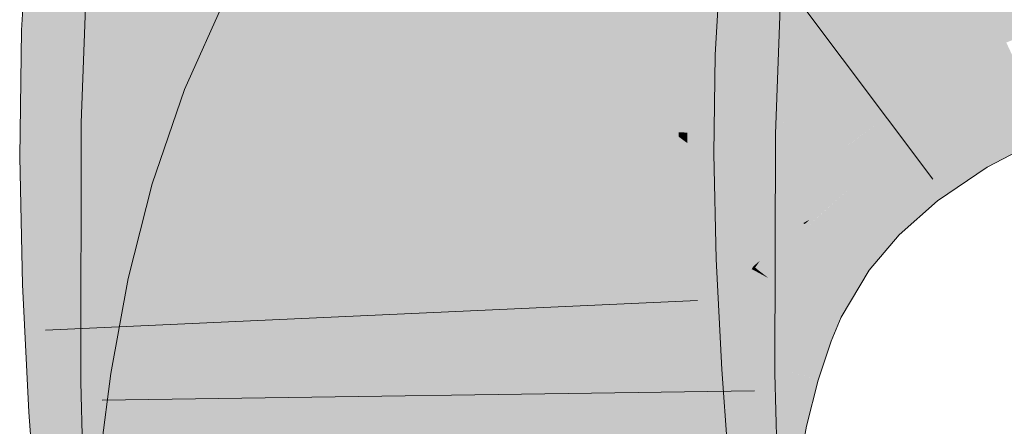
# Model space of a CAD drawing. Extents: x -620 to 300, y 62 to 1112.
# Tile 176 of 256: x 192.355 to 192.71, y 742.325 to 742.472. Entities that reach past the tile are written whole.
import ezdxf

# ---------------------------------------------------------------- set-up
doc = ezdxf.new("R2010")
doc.units = 0
doc.layers.get('0').update_dxf_attribs({"lineweight": 13})
doc.layers.add('E_Leerrohr 25-A06G9S0I8I', color=7, linetype='Continuous', lineweight=9, true_color=0xff8000)
doc.layers.add('E_Leerrohr 25-Shading', color=7, linetype='Continuous', lineweight=9, true_color=0xff8000)

# ---------------------------------------------------------------- blocks, each defined once
blk = doc.blocks.new('Shading-A06G9RJD8I', base_point=(167.93033, 740.8833))
at = {"layer": 'E_Leerrohr 25-Shading', "color": 43, "true_color": 0xd7ab7f}
for points in [[(192.38011, 742.51178), (192.35852, 742.51361), (192.37564, 742.46741), (192.35583, 742.46814)], [(192.39243, 742.4668), (192.39499, 742.5105), (192.37564, 742.46741), (192.38011, 742.51178)], [(192.37738, 742.43475), (192.40619, 742.4776), (192.37976, 742.49817), (192.40501, 742.49677)], [(192.48117, 742.49536), (192.43085, 742.48309), (192.45271, 742.47137)], [(192.46309, 742.46576), (192.48117, 742.49536), (192.45271, 742.47137)], [(192.57263, 742.4953), (192.57112, 742.49542), (192.56981, 742.46045), (192.56909, 742.46045)], [(192.57103, 742.46039), (192.57416, 742.49518), (192.56981, 742.46045), (192.57263, 742.4953)], [(192.57103, 742.46039), (192.57947, 742.46008), (192.57416, 742.49518), (192.58289, 742.49445)], [(192.57947, 742.46008), (192.60567, 742.45917), (192.58289, 742.49445), (192.6076, 742.49231)], [(192.41245, 742.4342), (192.41617, 742.49243), (192.40884, 742.43427), (192.40619, 742.4776)], [(192.41399, 742.43414), (192.41617, 742.49243), (192.41245, 742.4342)], [(192.45271, 742.47137), (192.43085, 742.48309), (192.42812, 742.44147), (192.41447, 742.44678)], [(192.59247, 742.43127), (192.59547, 742.48615), (192.59096, 742.43707), (192.59348, 742.48627)], [(192.59348, 742.48627), (192.5928, 742.48627), (192.59096, 742.43707)], [(192.59764, 742.48602), (192.59547, 742.48615), (192.59531, 742.43127), (192.59247, 742.43127)], [(192.59869, 742.48596), (192.59764, 742.48602), (192.59563, 742.43121), (192.59531, 742.43127)], [(192.59563, 742.43121), (192.59657, 742.43121), (192.59869, 742.48596), (192.60013, 742.48584)], [(192.60013, 742.48584), (192.59657, 742.43121), (192.6199, 742.48474), (192.61644, 742.43091)], [(192.61644, 742.43091), (192.62735, 742.43073), (192.6199, 742.48474), (192.62936, 742.48425)], [(192.40579, 742.47699), (192.37738, 742.43475), (192.40747, 742.43427)], [(192.40884, 742.43427), (192.40619, 742.4776), (192.40747, 742.43427), (192.40579, 742.47699)], [(192.44859, 742.43347), (192.46309, 742.46576), (192.42812, 742.44147), (192.45271, 742.47137)], [(192.37564, 742.46741), (192.35583, 742.46814), (192.37457, 742.42249), (192.35519, 742.42236)], [(192.3918, 742.42255), (192.39243, 742.4668), (192.37457, 742.42249), (192.37564, 742.46741)], [(192.71075, 742.46301), (192.71046, 742.46362), (192.6848, 742.4502)], [(192.68517, 742.44958), (192.71136, 742.46173), (192.6848, 742.4502), (192.71075, 742.46301)], [(192.68591, 742.4483), (192.71231, 742.45966), (192.68517, 742.44958), (192.71136, 742.46173)], [(192.56981, 742.46045), (192.56909, 742.46045), (192.5688, 742.42334), (192.56857, 742.42334)], [(192.5697, 742.42334), (192.57103, 742.46039), (192.5688, 742.42334), (192.56981, 742.46045)], [(192.5697, 742.42334), (192.57861, 742.4234), (192.57103, 742.46039), (192.57947, 742.46008)], [(192.57861, 742.4234), (192.60519, 742.42352), (192.57947, 742.46008), (192.60567, 742.45917)], [(192.6866, 742.4472), (192.71271, 742.4588), (192.68591, 742.4483), (192.71231, 742.45966)], [(192.687, 742.44647), (192.71352, 742.45709), (192.6866, 742.4472), (192.71271, 742.4588)], [(192.69472, 742.43365), (192.72047, 742.44208), (192.687, 742.44647), (192.71352, 742.45709)], [(192.68517, 742.44958), (192.6848, 742.4502), (192.66325, 742.43555)], [(192.6637, 742.435), (192.68591, 742.4483), (192.66325, 742.43555), (192.68517, 742.44958)], [(192.66414, 742.43445), (192.6866, 742.4472), (192.6637, 742.435), (192.68591, 742.4483)], [(192.42812, 742.44147), (192.41447, 742.44678), (192.40964, 742.41077), (192.40294, 742.41272)], [(192.66455, 742.4339), (192.687, 742.44647), (192.66414, 742.43445), (192.6866, 742.4472)], [(192.67274, 742.4234), (192.69472, 742.43365), (192.66455, 742.4339), (192.687, 742.44647)], [(192.43805, 742.4024), (192.44859, 742.43347), (192.40964, 742.41077), (192.42812, 742.44147)], [(192.72047, 742.44208), (192.69472, 742.43365), (192.72166, 742.43958), (192.69618, 742.43121)], [(192.59247, 742.43127), (192.59096, 742.43707), (192.59074, 742.43134)], [(192.69618, 742.43121), (192.69658, 742.43054), (192.72166, 742.43958), (192.72202, 742.43884)], [(192.72202, 742.43884), (192.69658, 742.43054), (192.70778, 742.42096), (192.7025, 742.42065)], [(192.72202, 742.43884), (192.70778, 742.42096), (192.72591, 742.43048)], [(192.41211, 742.3418), (192.37738, 742.43475), (192.37718, 742.34131)], [(192.40974, 742.39423), (192.40721, 742.43427), (192.41151, 742.34332), (192.37738, 742.43475)], [(192.40747, 742.43427), (192.40721, 742.43427), (192.41223, 742.37549), (192.41216, 742.35614)], [(192.41223, 742.37549), (192.41232, 742.40045), (192.40747, 742.43427), (192.40884, 742.43427)], [(192.41232, 742.40045), (192.41245, 742.4342), (192.40884, 742.43427)], [(192.41379, 742.3418), (192.41399, 742.43414), (192.41211, 742.3418), (192.41245, 742.4342)], [(192.64609, 742.41943), (192.66455, 742.4339), (192.6521, 742.42566), (192.66414, 742.43445)], [(192.65433, 742.41138), (192.67274, 742.4234), (192.64609, 742.41943), (192.66455, 742.4339)], [(192.6521, 742.42566), (192.65533, 742.42804), (192.66325, 742.43555), (192.6637, 742.435)], [(192.65533, 742.42804), (192.66414, 742.43445), (192.6637, 742.435)], [(192.69472, 742.43365), (192.67274, 742.4234), (192.69618, 742.43121), (192.67451, 742.42108)], [(192.59247, 742.43127), (192.59074, 742.43134), (192.59143, 742.34406), (192.59055, 742.34399)], [(192.59558, 742.42743), (192.59245, 742.42975), (192.59537, 742.41119), (192.59225, 742.41333)], [(192.59563, 742.43121), (192.59247, 742.43127), (192.59558, 742.42743), (192.59245, 742.42975)], [(192.59563, 742.43121), (192.59558, 742.42743), (192.59657, 742.43121), (192.59648, 742.42676)], [(192.61644, 742.43091), (192.59657, 742.43121), (192.61627, 742.38525), (192.59583, 742.39764)], [(192.61612, 742.34436), (192.62717, 742.34448), (192.61644, 742.43091), (192.62735, 742.43073)], [(192.67451, 742.42108), (192.67496, 742.42053), (192.69618, 742.43121), (192.69658, 742.43054)], [(192.69658, 742.43054), (192.67496, 742.42053), (192.7025, 742.42065), (192.67824, 742.41632)], [(192.59558, 742.42743), (192.5945, 742.34406), (192.59648, 742.42676), (192.59464, 742.34406)], [(192.39279, 742.37787), (192.3918, 742.42255), (192.37628, 742.37726), (192.37457, 742.42249)], [(192.5697, 742.42334), (192.56857, 742.42334), (192.56998, 742.38434), (192.56944, 742.38428)], [(192.56998, 742.38434), (192.58008, 742.3847), (192.5697, 742.42334), (192.57861, 742.4234)], [(192.58008, 742.3847), (192.60603, 742.38562), (192.57861, 742.4234), (192.60519, 742.42352)], [(192.64609, 742.41943), (192.6521, 742.42566), (192.6456, 742.41986)], [(192.67274, 742.4234), (192.65433, 742.41138), (192.67451, 742.42108), (192.65643, 742.40936)], [(192.37457, 742.42249), (192.35519, 742.42236), (192.37628, 742.37726), (192.3562, 742.37653)], [(192.63132, 742.40295), (192.64461, 742.40259), (192.64609, 742.41943), (192.65433, 742.41138)], [(192.63132, 742.40295), (192.64609, 742.41943), (192.63187, 742.40363)], [(192.64609, 742.41943), (192.6456, 742.41986), (192.63187, 742.40363)], [(192.65643, 742.40936), (192.65691, 742.40887), (192.67451, 742.42108), (192.67496, 742.42053)], [(192.67496, 742.42053), (192.65793, 742.40955), (192.67824, 742.41632)], [(192.67824, 742.41632), (192.68575, 742.40668), (192.7025, 742.42065), (192.70363, 742.41876)], [(192.7025, 742.42065), (192.70363, 742.41876), (192.70778, 742.42096)], [(192.65793, 742.40955), (192.68575, 742.40668), (192.67824, 742.41632)], [(192.40964, 742.41077), (192.40294, 742.41272), (192.39528, 742.37836), (192.39427, 742.3786)], [(192.59225, 742.41333), (192.59143, 742.34406), (192.59537, 742.41119), (192.5945, 742.34406)], [(192.43004, 742.37085), (192.43805, 742.4024), (192.39528, 742.37836), (192.40964, 742.41077)], [(192.65433, 742.41138), (192.63901, 742.39746), (192.65643, 742.40936), (192.64143, 742.39569)], [(192.64143, 742.39569), (192.64188, 742.39539), (192.65643, 742.40936), (192.65691, 742.40887)], [(192.64188, 742.39539), (192.66107, 742.38165), (192.65691, 742.40887), (192.67183, 742.39435)], [(192.65793, 742.40955), (192.65691, 742.40887), (192.68575, 742.40668), (192.67183, 742.39435)], [(192.63737, 742.39862), (192.63132, 742.40295), (192.6194, 742.38306)], [(192.64461, 742.40259), (192.63132, 742.40295), (192.63737, 742.39862)], [(192.63791, 742.39825), (192.63901, 742.39746), (192.63971, 742.3999), (192.64461, 742.40259)], [(192.63737, 742.39862), (192.62686, 742.38953), (192.62361, 742.37976), (192.62122, 742.38159)], [(192.63737, 742.39862), (192.62361, 742.37976), (192.63768, 742.39838)], [(192.62361, 742.37976), (192.62483, 742.37878), (192.63768, 742.39838), (192.63901, 742.39746)], [(192.63737, 742.39862), (192.63791, 742.39825), (192.63971, 742.3999)], [(192.41216, 742.35614), (192.40974, 742.39423), (192.41211, 742.3418), (192.41151, 742.34332)], [(192.59583, 742.39764), (192.59464, 742.34406), (192.61627, 742.38525), (192.61612, 742.34436)], [(192.63901, 742.39746), (192.62483, 742.37878), (192.64143, 742.39569), (192.62749, 742.37738)], [(192.62749, 742.37738), (192.62785, 742.37714), (192.64143, 742.39569), (192.64188, 742.39539)], [(192.62785, 742.37714), (192.65103, 742.36469), (192.64188, 742.39539), (192.66107, 742.38165)], [(192.62122, 742.38159), (192.62686, 742.38953), (192.62003, 742.38257), (192.62175, 742.38507)], [(192.58008, 742.3847), (192.56944, 742.38428), (192.58357, 742.34442), (192.57152, 742.34369)], [(192.60805, 742.34589), (192.60603, 742.38562), (192.58357, 742.34442), (192.58008, 742.3847)], [(192.62175, 742.38507), (192.6194, 742.38306), (192.62003, 742.38257)], [(192.61943, 742.38171), (192.61879, 742.38202), (192.6136, 742.36926), (192.61333, 742.36932)], [(192.6147, 742.36884), (192.62076, 742.38098), (192.6136, 742.36926), (192.61943, 742.38171)], [(192.61722, 742.36786), (192.62344, 742.37952), (192.6147, 742.36884), (192.62076, 742.38098)], [(192.62003, 742.38257), (192.6194, 742.38306), (192.61943, 742.38171), (192.61879, 742.38202)], [(192.62122, 742.38159), (192.62003, 742.38257), (192.62076, 742.38098), (192.61943, 742.38171)], [(192.62076, 742.38098), (192.62344, 742.37952), (192.62122, 742.38159), (192.62361, 742.37976)], [(192.37628, 742.37726), (192.3562, 742.37653), (192.38019, 742.33191), (192.35852, 742.33057)], [(192.39507, 742.33282), (192.39279, 742.37787), (192.38019, 742.33191), (192.37628, 742.37726)], [(192.39528, 742.37836), (192.39427, 742.3786), (192.39278, 742.37054)], [(192.42416, 742.33887), (192.43004, 742.37085), (192.39278, 742.37054), (192.39528, 742.37836)], [(192.61867, 742.36725), (192.62483, 742.37878), (192.61722, 742.36786), (192.62344, 742.37952)], [(192.61867, 742.36725), (192.6218, 742.36603), (192.62483, 742.37878), (192.62785, 742.37714)], [(192.6218, 742.36603), (192.64745, 742.35608), (192.62785, 742.37714), (192.65103, 742.36469)], [(192.62344, 742.37952), (192.62483, 742.37878), (192.62361, 742.37976)], [(192.42416, 742.33887), (192.39278, 742.37054), (192.38799, 742.34448)], [(192.6147, 742.36884), (192.61333, 742.36932), (192.60834, 742.35223), (192.60762, 742.35242)], [(192.61043, 742.35162), (192.61722, 742.36786), (192.60834, 742.35223), (192.6147, 742.36884)], [(192.61043, 742.35162), (192.61098, 742.35144), (192.61722, 742.36786), (192.61766, 742.36768)], [(192.61098, 742.35144), (192.61188, 742.3512), (192.61766, 742.36768), (192.61867, 742.36725)], [(192.61188, 742.3512), (192.61497, 742.35028), (192.61867, 742.36725), (192.6218, 742.36603)], [(192.61497, 742.35028), (192.64275, 742.3421), (192.6218, 742.36603), (192.64745, 742.35608)], [(192.60834, 742.35223), (192.60762, 742.35242), (192.60301, 742.33319), (192.60277, 742.33325)], [(192.60455, 742.33282), (192.61043, 742.35162), (192.60301, 742.33319), (192.60834, 742.35223)], [(192.60455, 742.33282), (192.60545, 742.33264), (192.61043, 742.35162), (192.61137, 742.35132)], [(192.60545, 742.33264), (192.60599, 742.33252), (192.61137, 742.35132), (192.61188, 742.3512)], [(192.60599, 742.33252), (192.60896, 742.33191), (192.61188, 742.3512), (192.61497, 742.35028)], [(192.61497, 742.35028), (192.60896, 742.33191), (192.64272, 742.3421), (192.63567, 742.32605)], [(192.60805, 742.34589), (192.57152, 742.34369), (192.61093, 742.30585), (192.57448, 742.30255)], [(192.41634, 742.24817), (192.41617, 742.25415), (192.37718, 742.34131), (192.41211, 742.3418)], [(192.41275, 742.25671), (192.37718, 742.34131), (192.37946, 742.25751)], [(192.42416, 742.33887), (192.38799, 742.34448), (192.42009, 742.30664), (192.38367, 742.31036)], [(192.41617, 742.25415), (192.41379, 742.3418), (192.41211, 742.3418)], [(192.5927, 742.29053), (192.59143, 742.34406), (192.59201, 742.29059), (192.59055, 742.34399)], [(192.59352, 742.25519), (192.59581, 742.25525), (192.59143, 742.34406), (192.59464, 742.34406)], [(192.59464, 742.34406), (192.59581, 742.25525), (192.61612, 742.34436), (192.62021, 742.25623)], [(192.61612, 742.34436), (192.61876, 742.28766), (192.62717, 742.34448), (192.62874, 742.28656)], [(192.63567, 742.32605), (192.63855, 742.32544), (192.64272, 742.3421), (192.64275, 742.3421)], [(192.38019, 742.33191), (192.35852, 742.33057), (192.38596, 742.28552), (192.36195, 742.28333)], [(192.39842, 742.28662), (192.39507, 742.33282), (192.38596, 742.28552), (192.38019, 742.33191)], [(192.60455, 742.33282), (192.60277, 742.33325), (192.59976, 742.31177), (192.59888, 742.31189)], [(192.59976, 742.31177), (192.6006, 742.31165), (192.60455, 742.33282), (192.60545, 742.33264)], [(192.6006, 742.31165), (192.60114, 742.31152), (192.60545, 742.33264), (192.60599, 742.33252)], [(192.60114, 742.31152), (192.60396, 742.3111), (192.60599, 742.33252), (192.60896, 742.33191)], [(192.60896, 742.33191), (192.60396, 742.3111), (192.63567, 742.32605), (192.6297, 742.30713)], [(192.6297, 742.30713), (192.63506, 742.30634), (192.63567, 742.32605), (192.63855, 742.32544)]]:
    blk.add_solid(points, dxfattribs=at)
at = {"layer": 'E_Leerrohr 25-Shading', "color": 31, "true_color": 0xfabd7f}
for points in [[(192.53455, 742.47235), (192.55949, 742.45447), (192.55017, 742.51276), (192.58226, 742.48151)], [(192.71046, 742.46362), (192.73862, 742.47522), (192.69048, 742.50659), (192.72548, 742.51379)], [(192.40303, 742.50983), (192.39499, 742.5105), (192.40594, 742.46631), (192.39243, 742.4668)], [(192.40594, 742.46631), (192.43298, 742.46533), (192.40303, 742.50983), (192.43124, 742.50739)], [(192.50905, 742.44104), (192.51886, 742.48358), (192.48117, 742.49536), (192.48766, 742.50598)], [(192.6848, 742.4502), (192.71046, 742.46362), (192.65623, 742.4978), (192.69048, 742.50659)], [(192.47565, 742.46381), (192.47885, 742.46368), (192.47493, 742.50366), (192.479, 742.5033)], [(192.50758, 742.50085), (192.48306, 742.50299), (192.50693, 742.46271), (192.48076, 742.46362)], [(192.50693, 742.46271), (192.54399, 742.46136), (192.50758, 742.50085), (192.54248, 742.49786)], [(192.54399, 742.46136), (192.56909, 742.46045), (192.54248, 742.49786), (192.57112, 742.49542)], [(192.66325, 742.43555), (192.6848, 742.4502), (192.62299, 742.4873), (192.65623, 742.4978)], [(192.48795, 742.43298), (192.48624, 742.49225), (192.41617, 742.49243), (192.41631, 742.49615)], [(192.48117, 742.49536), (192.46309, 742.46576), (192.49722, 742.44739)], [(192.50905, 742.44104), (192.48117, 742.49536), (192.49722, 742.44739)], [(192.41617, 742.49243), (192.41399, 742.43414), (192.41771, 742.43408)], [(192.48795, 742.43298), (192.41617, 742.49243), (192.41771, 742.43408)], [(192.43184, 742.49304), (192.43298, 742.46533), (192.47523, 742.48651), (192.47565, 742.46381)], [(192.48795, 742.43298), (192.49043, 742.43292), (192.48624, 742.49225), (192.49005, 742.492)], [(192.49005, 742.492), (192.49043, 742.43292), (192.49286, 742.49188), (192.49135, 742.43292)], [(192.49135, 742.43292), (192.49812, 742.4328), (192.49286, 742.49188), (192.49791, 742.49158)], [(192.49812, 742.4328), (192.50104, 742.43274), (192.49791, 742.49158), (192.50134, 742.49139)], [(192.50104, 742.43274), (192.50237, 742.43274), (192.50134, 742.49139), (192.50456, 742.49121)], [(192.5139, 742.49072), (192.50456, 742.49121), (192.51326, 742.43256), (192.50237, 742.43274)], [(192.5139, 742.49072), (192.51326, 742.43256), (192.52818, 742.45111), (192.52254, 742.43243)], [(192.5139, 742.49072), (192.52818, 742.45111), (192.52716, 742.48993)], [(192.59079, 742.47467), (192.6521, 742.42566), (192.62299, 742.4873), (192.66325, 742.43555)], [(192.47894, 742.48596), (192.47885, 742.46368), (192.48204, 742.48553), (192.48076, 742.46362)], [(192.50905, 742.44104), (192.51155, 742.4397), (192.51886, 742.48358), (192.52211, 742.48126)], [(192.52747, 742.47797), (192.52869, 742.43231), (192.5928, 742.48627), (192.59074, 742.43134)], [(192.52211, 742.48126), (192.51155, 742.4397), (192.52429, 742.47968), (192.51259, 742.43915)], [(192.51259, 742.43915), (192.51884, 742.43579), (192.52429, 742.47968), (192.52922, 742.4762)], [(192.5835, 742.48029), (192.58226, 742.48151), (192.60699, 742.42041), (192.55949, 742.45447)], [(192.6521, 742.42566), (192.58226, 742.48151), (192.6433, 742.42212)], [(192.60699, 742.42041), (192.62025, 742.41089), (192.5835, 742.48029), (192.6433, 742.42212)], [(192.52922, 742.4762), (192.51884, 742.43579), (192.52893, 742.45587), (192.52301, 742.43353)], [(192.52922, 742.4762), (192.52893, 742.45587), (192.53186, 742.47424)], [(192.53186, 742.47424), (192.52893, 742.45587), (192.53351, 742.47308)], [(192.52893, 742.45587), (192.55949, 742.45447), (192.53351, 742.47308)], [(192.40594, 742.46631), (192.39243, 742.4668), (192.40846, 742.42261), (192.3918, 742.42255)], [(192.40846, 742.42261), (192.4334, 742.42273), (192.40594, 742.46631), (192.43298, 742.46533)], [(192.4334, 742.42273), (192.47731, 742.42291), (192.43298, 742.46533), (192.47565, 742.46381)], [(192.50426, 742.4118), (192.46309, 742.46576), (192.44859, 742.43347)], [(192.50426, 742.4118), (192.50526, 742.41791), (192.46309, 742.46576), (192.49722, 742.44739)], [(192.47731, 742.42291), (192.4796, 742.42291), (192.47565, 742.46381), (192.47885, 742.46368)], [(192.4796, 742.42291), (192.48019, 742.42297), (192.47885, 742.46368), (192.48076, 742.46362)], [(192.50693, 742.46271), (192.48076, 742.46362), (192.50677, 742.42303), (192.48019, 742.42297)], [(192.50677, 742.42303), (192.54436, 742.42322), (192.50693, 742.46271), (192.54399, 742.46136)], [(192.54436, 742.42322), (192.56857, 742.42334), (192.54399, 742.46136), (192.56909, 742.46045)], [(192.52301, 742.43353), (192.52519, 742.43237), (192.52893, 742.45587)], [(192.54277, 742.4552), (192.52893, 742.45587), (192.53326, 742.42804), (192.52519, 742.43237)], [(192.55949, 742.45447), (192.54277, 742.4552), (192.54094, 742.42389), (192.53326, 742.42804)], [(192.61879, 742.38202), (192.55949, 742.45447), (192.54094, 742.42389)], [(192.61879, 742.38202), (192.6194, 742.38306), (192.55949, 742.45447), (192.60699, 742.42041)], [(192.52254, 742.43243), (192.52869, 742.43231), (192.52818, 742.45111)], [(192.50526, 742.41791), (192.50905, 742.44104), (192.49722, 742.44739)], [(192.50723, 742.41064), (192.50905, 742.44104), (192.50526, 742.41791)], [(192.50905, 742.44104), (192.50775, 742.41931), (192.51155, 742.4397)], [(192.50775, 742.41931), (192.51884, 742.43579), (192.51155, 742.4397)], [(192.41771, 742.43408), (192.41399, 742.43414), (192.41785, 742.34186), (192.41379, 742.3418)], [(192.49115, 742.36377), (192.48795, 742.43298), (192.41779, 742.38416), (192.41771, 742.43408)], [(192.50426, 742.4118), (192.44859, 742.43347), (192.50099, 742.38385), (192.43805, 742.4024)], [(192.50775, 742.41931), (192.50723, 742.41064), (192.51884, 742.43579), (192.51361, 742.4082)], [(192.51884, 742.43579), (192.51361, 742.4082), (192.52301, 742.43353), (192.51767, 742.40662)], [(192.51767, 742.40662), (192.52184, 742.40497), (192.52301, 742.43353), (192.52519, 742.43237)], [(192.49213, 742.34277), (192.49261, 742.34277), (192.48795, 742.43298), (192.49043, 742.43292)], [(192.49261, 742.34277), (192.50005, 742.3429), (192.49043, 742.43292), (192.49812, 742.4328)], [(192.50005, 742.3429), (192.50217, 742.3429), (192.49812, 742.4328), (192.50104, 742.43274)], [(192.50217, 742.3429), (192.50237, 742.43274), (192.50104, 742.43274)], [(192.51323, 742.38324), (192.51326, 742.43256), (192.50217, 742.3429), (192.50237, 742.43274)], [(192.52869, 742.43231), (192.51321, 742.34302), (192.52882, 742.34326)], [(192.52869, 742.43231), (192.51988, 742.42322), (192.51321, 742.34302), (192.51324, 742.39972)], [(192.51326, 742.43256), (192.51326, 742.41632), (192.51915, 742.4325)], [(192.51915, 742.4325), (192.51326, 742.41632), (192.52249, 742.43243), (192.51988, 742.42322)], [(192.51988, 742.42322), (192.52869, 742.43231), (192.52249, 742.43243)], [(192.52519, 742.43237), (192.52184, 742.40497), (192.53326, 742.42804), (192.52635, 742.4032)], [(192.52882, 742.34326), (192.59055, 742.34399), (192.52869, 742.43231), (192.59074, 742.43134)], [(192.53326, 742.42804), (192.52635, 742.4032), (192.53819, 742.42535), (192.53003, 742.40179)], [(192.40846, 742.42261), (192.3918, 742.42255), (192.41069, 742.37848), (192.39279, 742.37787)], [(192.41069, 742.37848), (192.43272, 742.37933), (192.40846, 742.42261), (192.4334, 742.42273)], [(192.4334, 742.42273), (192.43323, 742.41199), (192.47731, 742.42291), (192.47815, 742.40857)], [(192.48112, 742.3811), (192.48019, 742.42297), (192.47977, 742.38104), (192.47731, 742.42291)], [(192.50677, 742.42303), (192.48019, 742.42297), (192.50703, 742.38202), (192.48112, 742.3811)], [(192.56944, 742.38428), (192.56857, 742.42334), (192.50703, 742.38202), (192.50677, 742.42303)], [(192.51988, 742.42322), (192.51326, 742.41632), (192.51324, 742.39972)], [(192.53003, 742.40179), (192.53096, 742.40143), (192.53819, 742.42535), (192.54094, 742.42389)], [(192.61879, 742.38202), (192.54094, 742.42389), (192.61333, 742.36932), (192.53096, 742.40143)], [(192.6456, 742.41986), (192.6521, 742.42566), (192.6433, 742.42212)], [(192.6194, 742.38306), (192.63132, 742.40295), (192.60699, 742.42041)], [(192.62025, 742.41089), (192.63132, 742.40295), (192.6433, 742.42212), (192.6456, 742.41986)], [(192.50426, 742.4118), (192.50723, 742.41064), (192.50526, 742.41791)], [(192.43323, 742.41199), (192.43272, 742.37933), (192.47815, 742.40857), (192.47977, 742.38104)], [(192.50099, 742.38385), (192.50723, 742.41064), (192.50426, 742.4118)], [(192.50723, 742.41064), (192.50455, 742.39911), (192.5098, 742.38129), (192.50237, 742.38342)], [(192.51132, 742.39197), (192.51361, 742.4082), (192.50723, 742.41064)], [(192.50723, 742.41064), (192.5098, 742.38129), (192.51132, 742.39197)], [(192.51393, 742.38007), (192.51361, 742.4082), (192.51132, 742.39197)], [(192.51767, 742.40662), (192.51361, 742.4082), (192.51392, 742.38165)], [(192.52184, 742.40497), (192.51767, 742.40662), (192.51393, 742.38007), (192.51392, 742.38165)], [(192.52184, 742.40497), (192.51393, 742.38007), (192.5193, 742.37848)], [(192.52184, 742.40497), (192.5193, 742.37848), (192.52635, 742.4032), (192.52057, 742.37811)], [(192.50099, 742.38385), (192.43805, 742.4024), (192.49884, 742.35583), (192.43004, 742.37085)], [(192.52057, 742.37811), (192.52284, 742.37744), (192.52635, 742.4032), (192.53096, 742.40143)], [(192.61333, 742.36932), (192.53096, 742.40143), (192.60762, 742.35242), (192.52284, 742.37744)], [(192.50455, 742.39911), (192.50099, 742.38385), (192.50237, 742.38342)], [(192.5098, 742.38129), (192.51393, 742.38007), (192.51132, 742.39197)], [(192.41779, 742.38416), (192.41783, 742.35504), (192.49213, 742.34277), (192.47717, 742.34259)], [(192.41779, 742.38416), (192.49213, 742.34277), (192.49115, 742.36377)], [(192.49884, 742.35583), (192.49962, 742.35565), (192.50099, 742.38385), (192.50237, 742.38342)], [(192.57152, 742.34369), (192.56944, 742.38428), (192.50766, 742.33972), (192.50703, 742.38202)], [(192.43272, 742.37933), (192.48288, 742.3382), (192.47977, 742.38104)], [(192.48329, 742.33826), (192.48112, 742.3811), (192.48288, 742.3382), (192.47977, 742.38104)], [(192.50703, 742.38202), (192.48112, 742.3811), (192.50766, 742.33972), (192.48329, 742.33826)], [(192.49962, 742.35565), (192.50702, 742.35406), (192.50237, 742.38342), (192.5098, 742.38129)], [(192.51323, 742.38324), (192.50217, 742.3429), (192.50655, 742.34296)], [(192.50702, 742.35406), (192.51393, 742.38007), (192.5098, 742.38129)], [(192.50702, 742.35406), (192.5164, 742.35205), (192.51393, 742.38007), (192.51778, 742.35742)], [(192.50841, 742.34296), (192.51321, 742.34302), (192.51074, 742.36829), (192.51323, 742.38324)], [(192.51393, 742.38007), (192.51778, 742.35742), (192.5193, 742.37848)], [(192.41069, 742.37848), (192.39279, 742.37787), (192.41267, 742.33386), (192.39507, 742.33282)], [(192.41267, 742.33386), (192.43114, 742.33502), (192.41069, 742.37848), (192.43272, 742.37933)], [(192.43272, 742.37933), (192.43144, 742.34344), (192.48288, 742.3382), (192.45847, 742.33673)], [(192.60762, 742.35242), (192.52284, 742.37744), (192.60277, 742.33325), (192.5164, 742.35205)], [(192.51778, 742.35742), (192.52284, 742.37744), (192.5193, 742.37848)], [(192.49884, 742.35583), (192.43004, 742.37085), (192.49762, 742.32751), (192.42416, 742.33887)], [(192.50655, 742.34296), (192.50841, 742.34296), (192.51074, 742.36829)], [(192.50513, 742.32635), (192.50702, 742.35406), (192.49762, 742.32751), (192.49884, 742.35583)], [(192.41783, 742.35504), (192.41785, 742.34186), (192.47717, 742.34259)], [(192.50513, 742.32635), (192.50862, 742.32587), (192.50702, 742.35406), (192.51073, 742.35327)], [(192.50862, 742.32587), (192.51152, 742.32538), (192.51073, 742.35327), (192.5164, 742.35205)], [(192.51738, 742.35181), (192.5164, 742.35205), (192.51593, 742.32471), (192.51152, 742.32538)], [(192.51593, 742.32471), (192.52231, 742.32373), (192.51738, 742.35181), (192.5188, 742.3515)], [(192.52231, 742.32373), (192.59888, 742.31189), (192.5188, 742.3515), (192.60277, 742.33325)], [(192.41785, 742.34186), (192.41379, 742.3418), (192.41617, 742.25415)], [(192.49353, 742.31982), (192.49213, 742.34277), (192.41765, 742.33112), (192.41785, 742.34186)], [(192.43144, 742.34344), (192.43114, 742.33502), (192.45847, 742.33673)], [(192.57152, 742.34369), (192.48329, 742.33826), (192.57448, 742.30255), (192.48645, 742.29462)], [(192.5009, 742.31879), (192.50005, 742.3429), (192.49353, 742.31982), (192.49213, 742.34277)], [(192.50284, 742.31842), (192.50217, 742.3429), (192.50092, 742.31873), (192.50005, 742.3429)], [(192.50655, 742.34296), (192.50217, 742.3429), (192.50284, 742.31842)], [(192.50284, 742.31842), (192.50534, 742.30341), (192.50655, 742.34296), (192.50841, 742.34296)], [(192.50534, 742.30341), (192.51393, 742.25208), (192.50841, 742.34296), (192.51321, 742.34302)], [(192.51393, 742.25208), (192.52708, 742.25256), (192.51321, 742.34302), (192.52882, 742.34326)], [(192.52708, 742.25256), (192.59297, 742.25519), (192.52882, 742.34326), (192.59055, 742.34399)], [(192.49762, 742.32751), (192.42416, 742.33887), (192.49716, 742.29877), (192.42009, 742.30664)], [(192.48384, 742.33063), (192.48329, 742.33826), (192.45847, 742.33673)], [(192.41449, 742.28809), (192.42882, 742.28937), (192.41267, 742.33386), (192.43114, 742.33502)], [(192.48384, 742.33063), (192.43114, 742.33502), (192.48596, 742.30127), (192.42992, 742.31091)], [(192.43114, 742.33502), (192.48384, 742.33063), (192.45847, 742.33673)], [(192.41267, 742.33386), (192.39507, 742.33282), (192.41449, 742.28809), (192.39842, 742.28662)], [(192.41765, 742.33112), (192.41685, 742.28998), (192.49353, 742.31982), (192.49571, 742.28406)], [(192.50397, 742.29803), (192.50513, 742.32635), (192.49716, 742.29877), (192.49762, 742.32751)], [(192.50397, 742.29803), (192.50725, 742.29773), (192.50513, 742.32635), (192.50862, 742.32587)], [(192.50725, 742.29773), (192.50801, 742.29767), (192.50862, 742.32587), (192.51152, 742.32538)]]:
    blk.add_solid(points, dxfattribs=at)
blk = doc.blocks.new('Referenz-A06G9S0O8I')
at = {"layer": 'E_Leerrohr 25-A06G9S0I8I', "linetype": 'Continuous', "ltscale": 0.13}
for p, q in [((192.543, 742.60238), (192.68399, 742.41437)), ((192.35851, 742.51364), (192.35583, 742.46811)), ((192.37975, 742.4982), (192.37738, 742.43476)), ((192.6076, 742.4923), (192.60567, 742.45917)), ((192.43085, 742.48311), (192.41448, 742.44677)), ((192.62936, 742.48423), (192.62735, 742.43073)), ((192.35583, 742.46811), (192.35519, 742.42239)), ((192.60567, 742.45917), (192.60519, 742.4235)), ((192.41448, 742.44677), (192.40294, 742.41275)), ((192.37738, 742.43476), (192.37718, 742.34133)), ((192.62735, 742.43073), (192.62716, 742.34449)), ((192.7259, 742.43045), (192.70363, 742.41877)), ((192.60519, 742.4235), (192.60604, 742.38564)), ((192.35519, 742.42239), (192.3562, 742.37651)), ((192.70363, 742.41877), (192.68575, 742.40666)), ((192.40294, 742.41275), (192.39427, 742.37861)), ((192.68575, 742.40666), (192.67183, 742.39435)), ((192.67183, 742.39435), (192.66108, 742.38163)), ((192.60604, 742.38564), (192.60805, 742.34591)), ((192.66108, 742.38163), (192.65103, 742.36469)), ((192.3562, 742.37651), (192.35853, 742.33055)), ((192.39427, 742.37861), (192.38798, 742.34447)), ((192.36454, 742.36), (192.59929, 742.37074)), ((192.65103, 742.36469), (192.64745, 742.35607)), ((192.64745, 742.35607), (192.64274, 742.34208)), ((192.60805, 742.34591), (192.61094, 742.30587)), ((192.37718, 742.34133), (192.37975, 742.24675)), ((192.38798, 742.34447), (192.38366, 742.31039)), ((192.62716, 742.34449), (192.62955, 742.25661)), ((192.64274, 742.34208), (192.63855, 742.32544)), ((192.38486, 742.3348), (192.61983, 742.33821)), ((192.35853, 742.33055), (192.36195, 742.28334)), ((192.63855, 742.32544), (192.63505, 742.30631))]:
    blk.add_line(p, q, dxfattribs=at)

msp = doc.modelspace()

# ---------------------------------------------------------------- block references
at = {"color": 8, "lineweight": 25, "ltscale": 0.25, "true_color": 0x808080}
msp.add_blockref('Referenz-A06G9S0O8I', (0, 0), dxfattribs=at)
msp.add_blockref('Shading-A06G9RJD8I', (167.93033, 740.8833))

doc.saveas('drawing.dxf')
